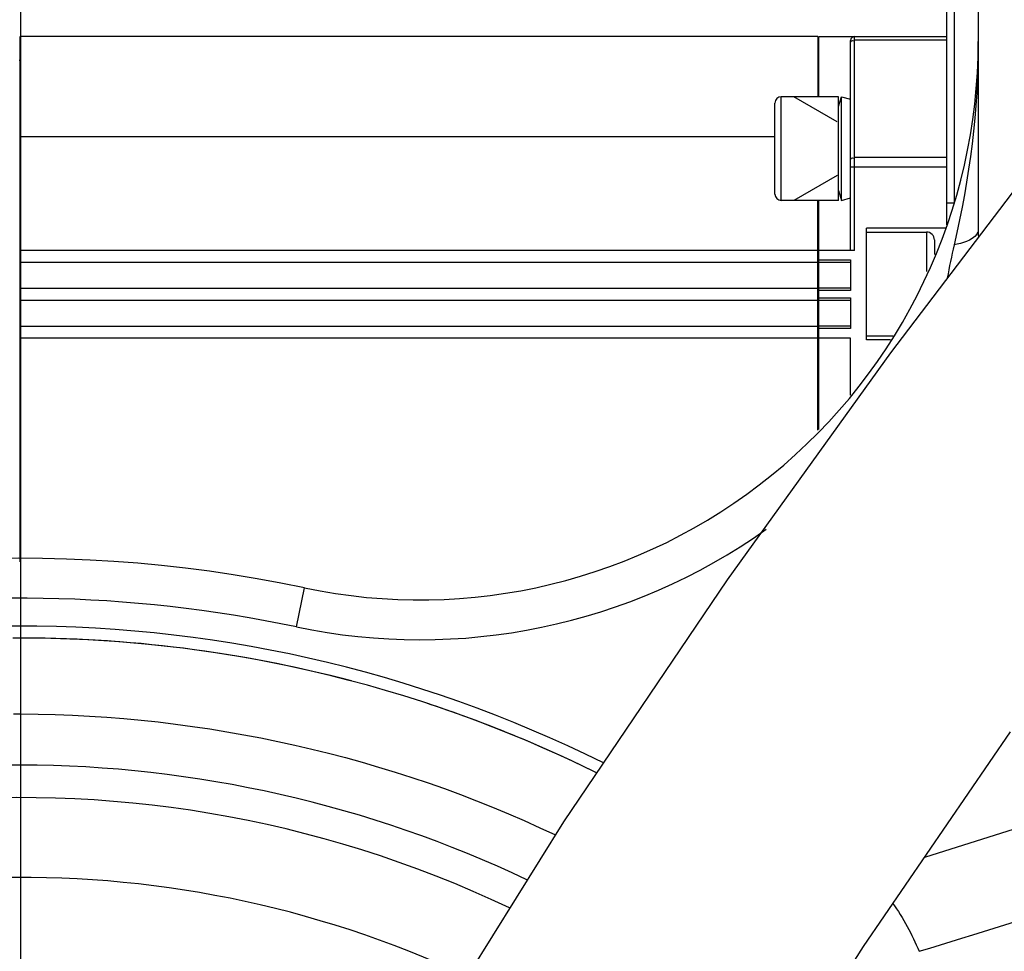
# Model space of a CAD drawing. Header units: millimetres. Extents: x 0 to 14268, y 0 to 10092.
# Tile 104 of 122: x 7871 to 7995, y 7267 to 7383. Entities that reach past the tile are written whole.
import ezdxf

# ---------------------------------------------------------------- set-up
doc = ezdxf.new("R2010")
doc.units = ezdxf.units.MM
doc.header["$LTSCALE"] = 784.74
doc.layers.get('0').update_dxf_attribs({"linetype": 'CONTINUOUS'})
for name, color, linetype in [('304103000037DXF_CONTINUOUS_LINE', 7, 'CONTINUOUS'), ('304103000191DXF_CONTINUOUS_LINE', 7, 'CONTINUOUS'), ('304301000311DXF_CONTINUOUS_LINE', 7, 'CONTINUOUS'), ('304304000144DXF_CONTINUOUS_LINE', 7, 'CONTINUOUS'), ('501023000047DXF_CONTINUOUS_LINE', 7, 'CONTINUOUS'), ('604006000004DXF_CONTINUOUS_LINE', 7, 'CONTINUOUS'), ('R210-1-XIANLDXF_CONTINUOUS_LINE', 7, 'CONTINUOUS'), ('运动范围-新_DXF_BALLOON', 7, 'CONTINUOUS'), ('运动范围-新_DXF_DIMENSION', 7, 'CONTINUOUS')]:
    doc.layers.add(name, color=color, linetype=linetype)
doc.styles.get("Standard").update_dxf_attribs({"font": 'txt', "width": 0.7})
doc.dimstyles.new('DIMSTYLE_11', dxfattribs={"dimtxt": 108, "dimasz": 72, "dimexe": 1, "dimexo": 0, "dimgap": 2.25, "dimtad": 0, "dimtih": 1, "dimtoh": 1, "dimdec": 1, "dimdsep": 46, "dimtxsty": 'Standard', "dimblk": '_FILLED', "dimblk1": '_FILLED', "dimblk2": '_FILLED', "dimcen": 0.09, "dimclrt": 5, "dimazin": 2, "dimtp": 0.8, "dimtm": 0.8, "dimtfac": 1, "dimtdec": 0, "dimtofl": 0, "dimtmove": 0, "dimatfit": 3, "dimldrblk": '_FILLED', "dimfxl": 0, "dimtolj": 1, "dimarcsym": 0})
doc.dimstyles.new('DIMSTYLE_13', dxfattribs={"dimtxt": 108, "dimasz": 72, "dimexe": 1, "dimexo": 0, "dimgap": 2.25, "dimtad": 0, "dimtih": 1, "dimtoh": 1, "dimdec": 1, "dimdsep": 46, "dimtxsty": 'Standard', "dimblk": '_FILLED', "dimblk1": '_FILLED', "dimblk2": '_FILLED', "dimcen": 0.09, "dimclrt": 5, "dimazin": 2, "dimtp": 2, "dimtm": 2, "dimtfac": 1, "dimtdec": 0, "dimtofl": 0, "dimtmove": 0, "dimatfit": 3, "dimldrblk": '_FILLED', "dimfxl": 0, "dimtolj": 1, "dimarcsym": 0})
doc.dimstyles.new('DIMSTYLE_3', dxfattribs={"dimtxt": 108, "dimasz": 72, "dimexe": 1, "dimexo": 0, "dimgap": 2.25, "dimtad": 1, "dimdec": 0, "dimdsep": 46, "dimtxsty": 'Standard', "dimblk": '_FILLED', "dimblk1": '_FILLED', "dimblk2": '_FILLED', "dimcen": 0.09, "dimclrt": 5, "dimazin": 2, "dimtp": 1.2, "dimtm": 1.2, "dimtfac": 1, "dimtdec": 0, "dimtofl": 0, "dimtmove": 0, "dimatfit": 3, "dimldrblk": '_FILLED', "dimfxl": 0, "dimtolj": 1, "dimarcsym": 0})
doc.dimstyles.new('DIMSTYLE_4', dxfattribs={"dimtxt": 108, "dimasz": 72, "dimexe": 1, "dimexo": 0, "dimgap": 2.25, "dimtad": 1, "dimdec": 0, "dimdsep": 46, "dimtxsty": 'Standard', "dimblk": '_FILLED', "dimblk1": '_FILLED', "dimblk2": '_FILLED', "dimcen": 0.09, "dimclrt": 5, "dimazin": 2, "dimtp": 0.5, "dimtm": 0.5, "dimtfac": 1, "dimtdec": 0, "dimtofl": 0, "dimtmove": 0, "dimatfit": 3, "dimldrblk": '_FILLED', "dimfxl": 0, "dimtolj": 1, "dimarcsym": 0})
doc.dimstyles.new('DIMSTYLE_9', dxfattribs={"dimtxt": 108, "dimasz": 72, "dimexe": 1, "dimexo": 0, "dimgap": 2.25, "dimtad": 1, "dimdec": 1, "dimdsep": 46, "dimtxsty": 'Standard', "dimblk": '_FILLED', "dimblk1": '_FILLED', "dimblk2": '_FILLED', "dimcen": 0.09, "dimclrt": 5, "dimazin": 2, "dimtp": 2, "dimtm": 2, "dimtfac": 1, "dimtdec": 1, "dimtofl": 0, "dimtmove": 0, "dimatfit": 3, "dimldrblk": '_FILLED', "dimfxl": 0, "dimtolj": 1, "dimarcsym": 0})

# ---------------------------------------------------------------- blocks, each defined once
blk = doc.blocks.new('_FILLED')
at = {"color": 0, "linetype": 'ByBlock'}
blk.add_solid([(0, 0), (-1, 0.1667), (-1, -0.1667)], dxfattribs=at)
blk = doc.blocks.new('*D4')
at = {"layer": '运动范围-新_DXF_DIMENSION', "color": 2, "linetype": 'Continuous', "transparency": 16777216}
for p, q in [((7871.38, 7191.4), (7871.38, 7600.71)), ((9081.38, 7427.88), (9081.38, 7600.71)), ((7871.38, 7588.71), (8476.38, 7588.71)), ((9081.38, 7588.71), (8476.38, 7588.71))]:
    blk.add_line(p, q, dxfattribs=at)
at = {"layer": '运动范围-新_DXF_DIMENSION', "color": 2, "linetype": 'Continuous', "transparency": 16777216, "xscale": 72, "yscale": 72, "zscale": 72, "rotation": 180}
blk.add_blockref('_FILLED', (7871.38, 7588.71), dxfattribs=at)
at = {"layer": '运动范围-新_DXF_DIMENSION', "color": 2, "linetype": 'Continuous', "transparency": 16777216, "xscale": 72, "yscale": 72, "zscale": 72}
blk.add_blockref('_FILLED', (9081.38, 7588.71), dxfattribs=at)
blk = doc.blocks.new('*D5')
at = {"layer": '运动范围-新_DXF_DIMENSION', "color": 2, "linetype": 'Continuous', "transparency": 16777216}
for p, q in [((7521.38, 6158.67), (7521.38, 7600.71)), ((7871.38, 7191.4), (7871.38, 7600.71)), ((7521.38, 7588.71), (7696.38, 7588.71)), ((7871.38, 7588.71), (7696.38, 7588.71))]:
    blk.add_line(p, q, dxfattribs=at)
at = {"layer": '运动范围-新_DXF_DIMENSION', "color": 2, "linetype": 'Continuous', "transparency": 16777216, "xscale": 72, "yscale": 72, "zscale": 72, "rotation": 180}
blk.add_blockref('_FILLED', (7521.38, 7588.71), dxfattribs=at)
at = {"layer": '运动范围-新_DXF_DIMENSION', "color": 2, "linetype": 'Continuous', "transparency": 16777216, "xscale": 72, "yscale": 72, "zscale": 72}
blk.add_blockref('_FILLED', (7871.38, 7588.71), dxfattribs=at)
blk = doc.blocks.new('*D15')
at = {"layer": '运动范围-新_DXF_DIMENSION', "color": 2, "linetype": 'Continuous', "transparency": 16777216}
for p, q in [((7871.38, 8378.8), (11149.24, 8378.8)), ((11137.24, 8378.8), (11137.24, 6640.22)), ((11137.24, 4901.65), (11137.24, 6640.22)), ((8967.2, 4901.65), (11149.24, 4901.65))]:
    blk.add_line(p, q, dxfattribs=at)
at = {"layer": '运动范围-新_DXF_DIMENSION', "color": 2, "linetype": 'Continuous', "transparency": 16777216, "xscale": 72, "yscale": 72, "zscale": 72}
for p, rotation in [((11137.24, 8378.8), 90), ((11137.24, 4901.65), 270)]:
    blk.add_blockref('_FILLED', p, dxfattribs=dict(at, rotation=rotation))
blk = doc.blocks.new('*D22')
at = {"layer": '运动范围-新_DXF_BALLOON', "color": 2, "linetype": 'Continuous', "transparency": 16777216}
blk.add_line((8235.25, 6474.73), (8235.25, 8522.93), dxfattribs=at)
blk = doc.blocks.new('*D23')
at = {"layer": '运动范围-新_DXF_BALLOON', "color": 2, "linetype": 'Continuous', "transparency": 16777216}
for p, q in [((10479.76, 8135.13), (10479.76, 8522.93)), ((10204.82, 7896.92), (10479.76, 8135.13)), ((10204.82, 6139.27), (10204.82, 7896.92))]:
    blk.add_line(p, q, dxfattribs=at)
blk = doc.blocks.new('*D26')
at = {"layer": '运动范围-新_DXF_BALLOON', "color": 2, "linetype": 'Continuous', "transparency": 16777216}
blk.add_line((7871.38, 8378.8), (5369.54, 8378.8), dxfattribs=at)
blk = doc.blocks.new('*D32')
at = {"layer": '运动范围-新_DXF_BALLOON', "color": 2, "linetype": 'Continuous', "transparency": 16777216}
blk.add_line((7686.9, 7798.57), (10420.46, 7798.57), dxfattribs=at)

msp = doc.modelspace()

# ---------------------------------------------------------------- linework, layer by layer
at = {"color": 2, "linetype": 'Continuous'}
for centre, radius, start, end in [((7871.383, 6043.397), 2335.402, 2.352729, 142.647271), ((7028.734, 6750.463), 1237.619, 347.127091, 57.872909)]:
    msp.add_arc(centre, radius, start, end, dxfattribs=at)
at = {"layer": '304103000037DXF_CONTINUOUS_LINE', "color": 9, "linetype": 'Continuous'}
msp.add_line((7870.457, 7296.386), (7871.383, 7296.388), dxfattribs=at)
at = {"layer": '304103000037DXF_CONTINUOUS_LINE', "color": 7, "linetype": 'Continuous'}
msp.add_line((8017.667, 7288.809), (7984.637, 7278.395), dxfattribs=at)
for radius, start, end in [(162.5, 63.63371, 90.3488), (142.5, 64.55085, 190.49999)]:
    msp.add_arc((7871.383, 7143.397), radius, start, end, dxfattribs=at)
at = {"layer": '304103000037DXF_CONTINUOUS_LINE', "color": 9, "linetype": 'Continuous'}
msp.add_arc((7871.383, 7143.397), 132.5, 65.05283, 172.63046, dxfattribs=at)
for points in [[(7871.383, 7296.388), (7894.281, 7296.323), (7917.725, 7291.098), (7938.381, 7281.217)], [(7934.804, 7275.602), (7915.25, 7284.957), (7893.062, 7289.957), (7871.385, 7289.985)], [(7983.958, 7266.634), (7998.3, 7271.047), (8012.643, 7275.46), (8026.987, 7279.871)], [(7980.637, 7272.678), (7982.007, 7270.832), (7983.066, 7268.753), (7983.958, 7266.634)]]:
    msp.add_open_spline(points, degree=3, dxfattribs=at)
msp.add_open_spline([(7871.385, 7289.985), (7853.678, 7289.895), (7817.958, 7283.502), (7771.739, 7255.382), (7738.77, 7213.157), (7728.225, 7179.101), (7726.121, 7162.005)], degree=3, knots=[0, 0, 0, 0, 0.2524006, 0.5043838, 0.7544679, 1, 1, 1, 1], dxfattribs=at)
at = {"layer": '304103000191DXF_CONTINUOUS_LINE', "color": 9, "linetype": 'Continuous'}
for p, q in [((7988.383, 7360.397), (7988.383, 7392.248)), ((7988.383, 7360.397), (7987.383, 7360.397)), ((7905.919, 7307.297), (7906.95, 7312.19))]:
    msp.add_line(p, q, dxfattribs=at)
at = {"layer": '304103000191DXF_CONTINUOUS_LINE', "color": 7, "linetype": 'Continuous'}
for p, q in [((7987.383, 7386.283), (7987.383, 7357.706)), ((7991.383, 7387.397), (7991.383, 7357.072))]:
    msp.add_line(p, q, dxfattribs=at)
for centre, radius, start, end in [((7921.383, 7380.686), 70, 258.10109, 360), ((7871.383, 7143.397), 172.5, 78.10109, 204.3615), ((7871.383, 7143.397), 164, 63.56614, 91.02978)]:
    msp.add_arc(centre, radius, start, end, dxfattribs=at)
at = {"layer": '304103000191DXF_CONTINUOUS_LINE', "color": 9, "linetype": 'Continuous'}
for centre, radius, start, end in [((8032.095, 7357.068), 40.712, 179.99361, 181.27175), ((7921.383, 7380.686), 75, 258.10109, 305.37882), ((7871.383, 7143.397), 167.5, 78.10109, 99.99849)]:
    msp.add_arc(centre, radius, start, end, dxfattribs=at)
for points in [[(7991.383, 7380.686), (7991.383, 7372.123), (7990.305, 7363.515), (7988.36, 7355.177)], [(7988.36, 7355.177), (7988.039, 7353.8), (7987.743, 7352.417), (7987.494, 7351.026)]]:
    msp.add_open_spline(points, degree=3, dxfattribs=at)
msp.add_open_spline([(7991.383, 7357.072), (7991.383, 7356.882), (7990.799, 7355.694), (7989.376, 7355.421), (7988.36, 7355.176)], degree=3, knots=[0, 0, 0, 0, 0.1537286, 1, 1, 1, 1], dxfattribs=at)
at = {"layer": '304301000311DXF_CONTINUOUS_LINE', "color": 7, "linetype": 'Continuous'}
for start, end in [(75.23027, 90.34857), (63.64216, 71.79948)]:
    msp.add_arc((7871.383, 7143.397), 162.5, start, end, dxfattribs=at)
at = {"layer": '304304000144DXF_CONTINUOUS_LINE', "color": 7, "linetype": 'Continuous'}
for p, q in [((7871.283, 7315.44), (7871.283, 7381.297)), ((7971.283, 7381.297), (7871.283, 7381.297)), ((7971.283, 7381.297), (7971.283, 7373.762)), ((7971.383, 7373.762), (7971.383, 7381.297)), ((7971.383, 7381.297), (7987.383, 7381.297)), ((7975.383, 7354.497), (7975.383, 7380.797)), ((7971.383, 7379.297), (7971.283, 7379.297)), ((7871.283, 7378.297), (7871.183, 7378.297)), ((7965.883, 7368.74), (7871.283, 7368.74)), ((7971.283, 7331.954), (7971.283, 7360.762)), ((7971.383, 7332.051), (7971.383, 7360.762)), ((7977.383, 7343.297), (7977.383, 7357.297)), ((7987.271, 7357.297), (7977.383, 7357.297)), ((7977.383, 7356.797), (7984.883, 7356.797)), ((7985.883, 7355.797), (7985.883, 7353.962)), ((7971.283, 7354.497), (7871.283, 7354.497)), ((7975.883, 7354.497), (7971.383, 7354.497)), ((7871.283, 7352.997), (7971.283, 7352.997)), ((7971.383, 7352.997), (7975.383, 7352.997)), ((7975.383, 7353.297), (7975.383, 7349.447)), ((7871.283, 7349.747), (7971.283, 7349.747)), ((7975.383, 7349.747), (7971.383, 7349.747)), ((7871.283, 7348.247), (7971.283, 7348.247)), ((7971.383, 7348.247), (7975.383, 7348.247)), ((7975.383, 7348.547), (7975.383, 7344.697)), ((7871.283, 7344.997), (7971.283, 7344.997)), ((7975.383, 7344.997), (7971.383, 7344.997)), ((7971.283, 7343.497), (7871.283, 7343.497)), ((7975.383, 7343.497), (7971.383, 7343.497)), ((7975.383, 7336.347), (7975.383, 7343.497)), ((7977.383, 7343.797), (7980.729, 7343.797)), ((7980.37, 7343.297), (7977.383, 7343.297))]:
    msp.add_line(p, q, dxfattribs=at)
at = {"layer": '304304000144DXF_CONTINUOUS_LINE', "color": 9, "linetype": 'Continuous'}
for p, q in [((7975.883, 7354.497), (7975.883, 7381.297)), ((7975.883, 7380.879), (7987.383, 7380.879)), ((7987.383, 7366.139), (7975.883, 7366.139)), ((7987.383, 7364.916), (7975.383, 7364.916)), ((7984.883, 7356.797), (7984.883, 7351.863)), ((7971.383, 7353.297), (7975.383, 7353.297)), ((7975.383, 7349.447), (7971.383, 7349.447)), ((7971.383, 7348.547), (7975.383, 7348.547)), ((7975.383, 7344.697), (7971.383, 7344.697))]:
    msp.add_line(p, q, dxfattribs=at)
at = {"layer": '304304000144DXF_CONTINUOUS_LINE', "color": 7, "linetype": 'Continuous'}
for centre, radius, start, end in [((7975.883, 7380.797), 0.5, 90, 180), ((7984.883, 7355.797), 1, 0, 90)]:
    msp.add_arc(centre, radius, start, end, dxfattribs=at)
at = {"layer": '304304000144DXF_CONTINUOUS_LINE', "color": 9, "linetype": 'Continuous'}
for points, knots in [([(7975.383, 7380.483), (7975.383, 7380.58), (7975.431, 7380.809), (7975.697, 7380.83), (7975.782, 7380.777)], [0, 0, 0, 0, 0.4907346, 1, 1, 1, 1]), ([(7975.383, 7365.833), (7975.383, 7365.911), (7975.466, 7366.105), (7975.692, 7366.103), (7975.782, 7366.06)], [0, 0, 0, 0, 0.4365787, 1, 1, 1, 1])]:
    msp.add_open_spline(points, degree=3, knots=knots, dxfattribs=at)
at = {"layer": '501023000047DXF_CONTINUOUS_LINE', "color": 7, "linetype": 'Continuous'}
for p, q in [((7965.883, 7361.562), (7965.883, 7372.962)), ((7973.883, 7373.762), (7966.683, 7373.762)), ((7973.883, 7360.762), (7973.883, 7373.762)), ((7973.883, 7360.762), (7966.683, 7360.762))]:
    msp.add_line(p, q, dxfattribs=at)
at = {"layer": '501023000047DXF_CONTINUOUS_LINE', "color": 9, "linetype": 'Continuous'}
msp.add_line((7966.683, 7360.762), (7966.683, 7373.762), dxfattribs=at)
at = {"layer": '501023000047DXF_CONTINUOUS_LINE', "color": 2, "linetype": 'Continuous'}
for p, q in [((7973.683, 7370.627), (7968.254, 7373.762)), ((7973.683, 7363.896), (7968.254, 7360.762))]:
    msp.add_line(p, q, dxfattribs=at)
at = {"layer": '501023000047DXF_CONTINUOUS_LINE', "color": 7, "linetype": 'Continuous'}
for centre, start, end in [((7966.683, 7372.962), 90, 180), ((7966.683, 7361.562), 180, 270)]:
    msp.add_arc(centre, 0.8, start, end, dxfattribs=at)
at = {"layer": '604006000004DXF_CONTINUOUS_LINE', "color": 7, "linetype": 'Continuous'}
for p, q in [((7973.883, 7372.51), (7974.225, 7373.762)), ((7974.225, 7360.762), (7974.225, 7373.762)), ((7974.225, 7373.762), (7975.383, 7373.445)), ((7973.883, 7362.014), (7974.225, 7360.762)), ((7974.225, 7360.762), (7975.383, 7361.078))]:
    msp.add_line(p, q, dxfattribs=at)
at = {"layer": 'R210-1-XIANLDXF_CONTINUOUS_LINE', "color": 7, "linetype": 'Continuous'}
for p, q in [((7977.003, 7267.226), (7995.408, 7294.152)), ((7939.412, 7282.857), (7919.009, 7250.234)), ((7959.042, 7239.11), (7977.003, 7267.226))]:
    msp.add_line(p, q, dxfattribs=at)
msp.add_lwpolyline([(8000.919, 7368.698), (7980.377, 7341.645), (7959.895, 7313.18), (7939.412, 7282.857)], dxfattribs=at)

# ---------------------------------------------------------------- dimensions: what is measured, and where the dimension line sits
at = {"layer": '运动范围-新_DXF_BALLOON', "color": 2, "linetype": 'Continuous'}
for feature_location, offset, dtype, origin, dimstyle, picture, middle in [((8235.247, 6474.735), (0, 2048.194), 1, (7521.383, 6474.735), 'DIMSTYLE_11', '*D22', (8208.247, 8576.929)), ((10204.816, 6139.268), (274.945, 2383.661), 1, (7521.383, 6139.268), 'DIMSTYLE_13', '*D23', (10452.761, 8576.929)), ((7871.383, 8378.798), (-2501.841, 0), 0, (7871.383, 5425.897), 'DIMSTYLE_13', '*D26', (4861.942, 8405.798)), ((7686.898, 7798.566), (2733.559, 0), 0, (7686.898, 5425.897), 'DIMSTYLE_13', '*D32', (10474.457, 7825.566))]:
    dim = msp.add_ordinate_dim(feature_location=feature_location, offset=offset, dtype=dtype, origin=origin, dimstyle=dimstyle, dxfattribs=at)
    dim.commit()
    dim.dimension.update_dxf_attribs({"geometry": picture, "text_midpoint": middle})
at = {"layer": '运动范围-新_DXF_DIMENSION', "color": 2, "linetype": 'Continuous'}
for base, p1, p2, angle, dimstyle, picture, middle in [((11137.238, 4901.649), (7871.383, 8378.798), (8967.197, 4901.649), 270, 'DIMSTYLE_9', '*D15', (11137.238, 6413.424)), ((7521.383, 7588.708), (7871.383, 7191.397), (7521.383, 6158.668), 180, 'DIMSTYLE_4', '*D5', (7582.983, 7588.708))]:
    dim = msp.add_linear_dim(base=base, p1=p1, p2=p2, angle=angle, dimstyle=dimstyle, dxfattribs=at)
    dim.commit()
    dim.dimension.update_dxf_attribs({"geometry": picture, "text_midpoint": middle, "dimtype": 160})
dim = msp.add_linear_dim(base=(9081.383, 7588.708), p1=(7871.383, 7191.397), p2=(9081.383, 7427.881), dimstyle='DIMSTYLE_3', dxfattribs=at)
dim.commit()
dim.dimension.update_dxf_attribs({"geometry": '*D4', "text_midpoint": (8325.183, 7588.708), "dimtype": 160})

doc.saveas('drawing.dxf')
